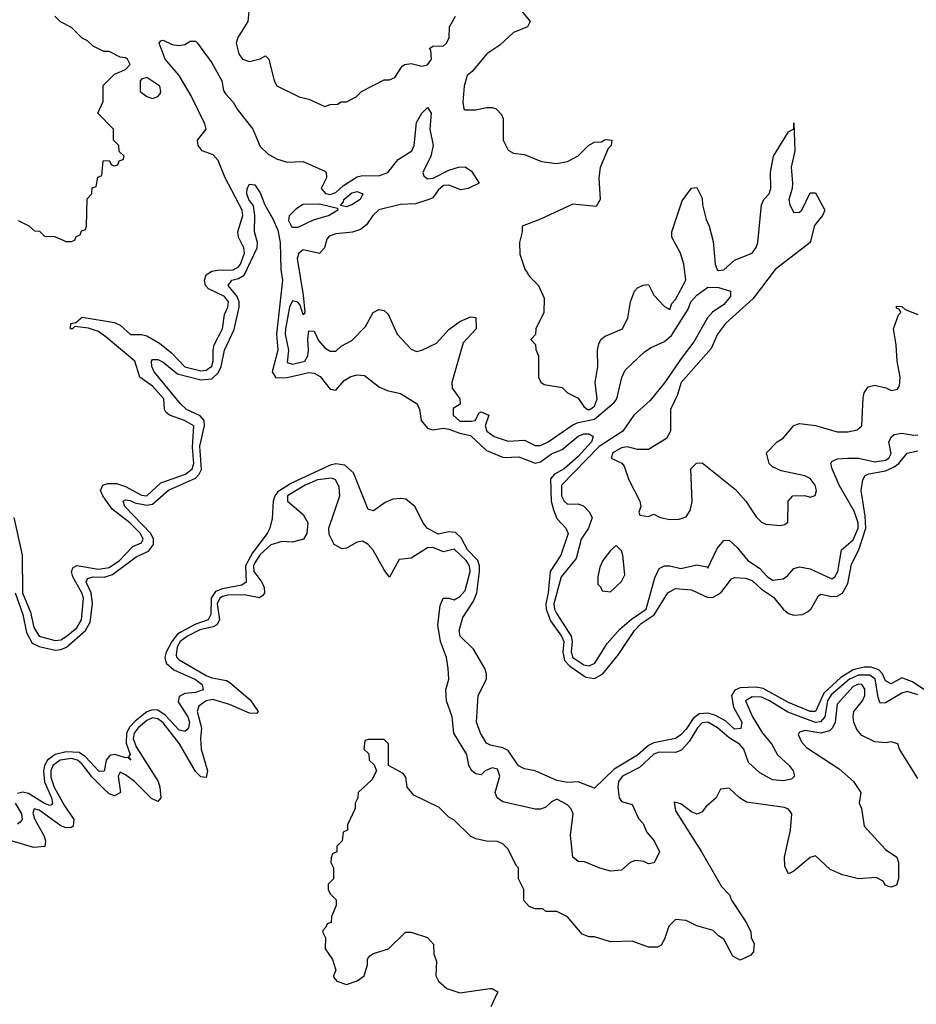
# Model space of a CAD drawing. Header units: inches. Extents: x 2710684 to 2828758, y 857022 to 965663.
# Tile 88 of 256: x 2736458 to 2739784, y 914664 to 918317. Entities that reach past the tile are written whole.
import ezdxf

# ---------------------------------------------------------------- set-up
doc = ezdxf.new("R2010")
doc.units = ezdxf.units.IN
doc.header["$MEASUREMENT"] = 0
doc.layers.add('C7931', color=7, linetype='Continuous')

msp = doc.modelspace()

# ---------------------------------------------------------------- linework, layer by layer
at = {"layer": 'C7931', "color": 4}
for points, elevation in [([(2737307.3, 918347.3), (2737304, 918310), (2737266.8, 918250), (2737261, 918230), (2737271.3, 918190), (2737284.7, 918170), (2737310, 918161), (2737350, 918171.3), (2737370, 918182), (2737382, 918170), (2737402, 918090), (2737411.6, 918071.6), (2737494, 918030), (2737530, 918022), (2737590, 917994), (2737610, 918002), (2737636.4, 918003.6), (2737650, 918012), (2737670, 918012), (2737706, 918030), (2737726, 918050), (2737810, 918094), (2737830, 918094), (2737850, 918102), (2737876.4, 918143.6), (2737886, 918150), (2737910, 918154), (2737950, 918144), (2737971.2, 918148.8), (2737986, 918170), (2737983.1, 918203.1), (2737978, 918210), (2737990, 918218), (2738030, 918219.1), (2738040.9, 918230), (2738051.3, 918250), (2738051.8, 918290), (2738074.5, 918330)], 12), ([(2738310, 918362), (2738352, 918310), (2738342, 918290), (2738290, 918269.2), (2738238.4, 918221.6), (2738191.3, 918190), (2738135.9, 918124.1), (2738118, 918110), (2738106.8, 918070), (2738102, 918010), (2738105.4, 917985.4), (2738110, 917982), (2738150, 917982), (2738190, 917991), (2738210, 917991), (2738225.4, 917985.4), (2738245.4, 917965.4), (2738251.3, 917950), (2738251.3, 917870), (2738270, 917832), (2738290, 917821), (2738330, 917816), (2738394, 917790), (2738450, 917782.8), (2738490, 917791), (2738530, 917811.3), (2738569.3, 917850.7), (2738590, 917862), (2738616.4, 917863.6), (2738630, 917872), (2738654, 917870), (2738651.3, 917850), (2738641, 917839), (2738611.6, 917768.4), (2738606, 917730), (2738611, 917649), (2738596, 917624), (2738510, 917632.7), (2738390, 917576), (2738322, 917550), (2738322, 917530), (2738312, 917490), (2738312.7, 917447.3), (2738331.1, 917391.1), (2738350, 917362), (2738382, 917330), (2738403.6, 917283.6), (2738402, 917230), (2738372, 917170), (2738371.6, 917148.4), (2738354, 917130), (2738371.6, 917111.6), (2738372.7, 917092.7), (2738382, 917070), (2738382, 916990), (2738391.6, 916971.6), (2738403.6, 916963.6), (2738470, 916952), (2738490, 916932), (2738530, 916912), (2738550, 916881), (2738564.7, 916870), (2738572.7, 916870), (2738590, 916883), (2738599.5, 916910), (2738592.7, 916970), (2738602.7, 917030), (2738601.2, 917090), (2738606.3, 917113.7), (2738614, 917130), (2738630, 917142.8), (2738694, 917170), (2738713.2, 917210), (2738724, 917270), (2738738, 917310), (2738750, 917322), (2738770, 917332), (2738790, 917334), (2738810, 917294), (2738850, 917252), (2738870, 917242), (2738876.5, 917263.5), (2738890, 917278), (2738929, 917350), (2738921.2, 917410), (2738909, 917450), (2738877.2, 917510), (2738877.2, 917530), (2738915.5, 917644.5), (2738950, 917692), (2738970, 917694), (2738990, 917654), (2738991.3, 917630), (2739004.7, 917575.3), (2739016, 917550), (2739030, 917494), (2739038, 917410), (2739044.9, 917390), (2739050, 917385.5), (2739070, 917388), (2739110, 917424.9), (2739175.1, 917450), (2739190, 917471), (2739196.3, 917490), (2739209.6, 917630), (2739218.7, 917650), (2739238, 917670), (2739244.8, 917690), (2739242.4, 917750), (2739254, 917810), (2739310, 917901), (2739328.9, 917911.1), (2739330, 917934), (2739333, 917830), (2739319.3, 917770), (2739324.4, 917710), (2739323, 917690), (2739310.8, 917650), (2739314.8, 917630), (2739330, 917601), (2739350, 917602.8), (2739359, 917610), (2739390, 917674), (2739410, 917674), (2739444.7, 917610), (2739436, 917590), (2739406.7, 917553.3), (2739390.5, 917489.5), (2739260.7, 917390), (2739178.2, 917281.8), (2739075.5, 917190), (2739046, 917150), (2739023.1, 917096.9), (2738911, 916970), (2738897.3, 916922.7), (2738872, 916870), (2738872, 916790), (2738856.9, 916763.1), (2738790, 916722), (2738750, 916722), (2738712.3, 916732.3), (2738690, 916728.7), (2738658, 916710), (2738652, 916690), (2738691, 916671), (2738699.8, 916659.8), (2738718, 916610), (2738758, 916530), (2738762, 916510), (2738754, 916490), (2738758, 916478), (2738790, 916474), (2738810, 916482), (2738834, 916470), (2738870, 916462), (2738903.6, 916463.6), (2738930, 916472), (2738944.7, 916495.3), (2738952.5, 916527.5), (2738948, 916650), (2738968.4, 916671.6), (2738990, 916672), (2739113.4, 916573.4), (2739151.3, 916530), (2739190, 916472), (2739210, 916452), (2739225.4, 916445.4), (2739280.4, 916439.6), (2739296.4, 916443.6), (2739307.3, 916452.7), (2739308, 916530), (2739326, 916550), (2739370, 916552), (2739390, 916544.7), (2739408.4, 916551.6), (2739413.2, 916570), (2739408.7, 916590), (2739390, 916614), (2739370, 916624), (2739283.1, 916643.1), (2739250, 916658), (2739238, 916670), (2739228, 916710), (2739268, 916750), (2739290, 916764.7), (2739329.3, 916810.7), (2739350, 916818.8), (2739410, 916810.8), (2739490, 916787.7), (2739530, 916787.3), (2739564.7, 916795.3), (2739582, 916810), (2739586.3, 916913.7), (2739590, 916932), (2739605.6, 916954.4), (2739630, 916961), (2739670.8, 916950.8), (2739690, 916941), (2739714.6, 916945.4), (2739722, 916958), (2739724, 916990), (2739712.3, 917050), (2739709.3, 917110), (2739699, 917170), (2739718, 917222), (2739726, 917230), (2739722, 917242), (2739710, 917246), (2739710, 917254), (2739730, 917252), (2739742, 917242), (2739790, 917222.8)], 12), ([(2736451.6, 917571.6), (2736491.6, 917551.6), (2736512.7, 917532.7), (2736531.6, 917531.6), (2736550, 917514), (2736587.3, 917512.7), (2736630, 917494), (2736650, 917494), (2736662, 917498), (2736667.3, 917512.7), (2736682, 917518), (2736687.3, 917532.7), (2736702, 917538), (2736706, 917550), (2736708.4, 917651.6), (2736726, 917670), (2736727.3, 917692.7), (2736742, 917698), (2736747.3, 917732.7), (2736762, 917738), (2736767.3, 917792.7), (2736790, 917794), (2736798, 917778), (2736810, 917774), (2736822, 917778), (2736827.3, 917792.7), (2736842, 917798), (2736846, 917810), (2736827.3, 917827.3), (2736826, 917850), (2736806, 917870), (2736806, 917910), (2736748, 917970), (2736767.3, 918012.7), (2736768, 918072), (2736810, 918114), (2736850, 918132), (2736868, 918150), (2736858, 918170), (2736850, 918175.3), (2736830, 918178), (2736790, 918198), (2736770, 918198), (2736730, 918218), (2736710, 918238), (2736690, 918248), (2736650, 918288), (2736609.1, 918309.1), (2736588, 918330)], 12), ([(2736436.1, 916470), (2736467.1, 916330), (2736468.8, 916190), (2736498.5, 916118.5), (2736510, 916062), (2736530.6, 916030), (2736590, 916013.1), (2736610, 916015.6), (2736630, 916027.9), (2736670, 916060.9), (2736686.9, 916090), (2736694, 916170), (2736688.2, 916190), (2736655.1, 916250), (2736649.6, 916270), (2736655.6, 916284.4), (2736670, 916292.2), (2736750, 916278.4), (2736790, 916284.7), (2736827.8, 916310), (2736877.3, 916362.7), (2736910, 916376.3), (2736916.4, 916390), (2736906, 916410), (2736866.6, 916450), (2736800.7, 916500.7), (2736766, 916550), (2736757.6, 916570), (2736766.6, 916590), (2736784.6, 916595.4), (2736816.4, 916596.4), (2736850, 916584.4), (2736910, 916553.1), (2736930, 916550.4), (2736981.4, 916598.6), (2737073.3, 916630), (2737097.6, 916650), (2737103.8, 916670), (2737099.1, 916730), (2737103.6, 916810), (2737069.2, 916830), (2737014, 916850), (2737000.5, 916860.5), (2736995.1, 916870), (2736992.3, 916910), (2736950, 916956.4), (2736902.9, 916990), (2736884.7, 917050), (2736778.8, 917138.8), (2736750, 917159.3), (2736712.7, 917172.7), (2736662, 917178), (2736654, 917170), (2736646, 917170), (2736648, 917190), (2736666.3, 917193.7), (2736690, 917213), (2736810, 917192.7), (2736830, 917183), (2736868.9, 917148.9), (2736910, 917148.9), (2736930, 917143.6), (2736977, 917117), (2737020.6, 917080.6), (2737070, 917029.2), (2737130, 917014), (2737150, 917016), (2737170, 917030.7), (2737175.8, 917050), (2737175.3, 917090), (2737179.8, 917110), (2737209.7, 917170), (2737217.7, 917222.3), (2737229.6, 917250), (2737232.1, 917270), (2737217.6, 917290), (2737157.7, 917317.7), (2737147.3, 917330), (2737142.9, 917350), (2737149.4, 917370), (2737170, 917383.1), (2737192.2, 917387.8), (2737250, 917388.3), (2737270, 917399.5), (2737276.4, 917410), (2737292.1, 917450), (2737289.6, 917470), (2737269.6, 917510), (2737267.3, 917530), (2737285.7, 917590), (2737283.1, 917610), (2737219.5, 917730), (2737194.7, 917794.7), (2737175.1, 917815.1), (2737135.3, 917830), (2737119.3, 917850), (2737117.2, 917870), (2737149.2, 917910), (2737144.5, 917930), (2737093.8, 918033.8), (2737049.7, 918110), (2736997, 918170), (2736975.3, 918230), (2736982, 918238), (2736990, 918241), (2737024, 918224), (2737050, 918220.7), (2737070, 918224), (2737090, 918237.3), (2737110, 918236.3), (2737117.3, 918230), (2737170, 918156), (2737207.7, 918090), (2737214.4, 918054.4), (2737221.4, 918041.4), (2737250, 918010.8), (2737264.4, 917984.4), (2737323, 917910), (2737350, 917846), (2737378.5, 917818.5), (2737410, 917800.7), (2737450, 917787.7), (2737510, 917790.7), (2737590, 917754.8), (2737594.8, 917750), (2737596.3, 917730), (2737576.4, 917690), (2737592, 917672), (2737610, 917668.2), (2737630, 917676), (2737658.5, 917701.5), (2737710, 917733.4), (2737730, 917738.3), (2737790, 917737.3), (2737822.9, 917750), (2737862, 917798), (2737912.6, 917830), (2737921, 917850), (2737930, 917934.8), (2737949.7, 917970), (2737970, 917990.7), (2737983.8, 917970), (2737979, 917910), (2737991.8, 917850), (2737982.6, 917810), (2737952.7, 917750), (2737957.1, 917737.1), (2737970, 917726.4), (2737992, 917728), (2738050, 917758.8), (2738086, 917770), (2738110, 917771), (2738134.4, 917754.4), (2738162, 917710), (2738122, 917690), (2738094.6, 917685.4), (2738050, 917702.9), (2738030, 917702), (2738010, 917684.5), (2737990, 917655.6), (2737976, 917650), (2737926.1, 917633.9), (2737870, 917631.5), (2737790, 917611.6), (2737767.7, 917590), (2737744.4, 917555.6), (2737722.4, 917537.6), (2737692.3, 917527.7), (2737630, 917522.4), (2737606, 917514), (2737597.1, 917502.9), (2737588, 917470), (2737570.4, 917449.6), (2737510, 917462.9), (2737493.4, 917450), (2737487, 917430), (2737510, 917294), (2737516, 917230), (2737510, 917222), (2737498, 917258), (2737489, 917269), (2737470, 917273.2), (2737459.3, 917250), (2737443.8, 917170), (2737443.2, 917150), (2737454.9, 917090), (2737450, 917044.7), (2737470, 917039.1), (2737516, 917050), (2737526.6, 917070), (2737529.4, 917090), (2737526.6, 917130), (2737530, 917162), (2737550, 917161), (2737566, 917126), (2737590, 917098.8), (2737610, 917086.8), (2737630, 917086.8), (2737650, 917106), (2737690, 917126), (2737741.2, 917178.8), (2737769.4, 917230.6), (2737790, 917241), (2737810, 917238), (2737824.5, 917224.5), (2737858, 917150), (2737910, 917094), (2737930, 917086), (2737950, 917090.3), (2738003.9, 917116.1), (2738050, 917167.7), (2738090, 917196.3), (2738130, 917214.8), (2738150, 917211.3), (2738150.6, 917170), (2738102.4, 917117.6), (2738060.5, 916970), (2738062, 916950), (2738090.7, 916910), (2738092, 916890), (2738066.2, 916873.8), (2738066, 916850), (2738090, 916827.7), (2738133.4, 916826.6), (2738148, 916830), (2738162, 916858), (2738170, 916862), (2738198, 916850), (2738184.7, 916810), (2738191, 916790), (2738218, 916770), (2738270, 916753), (2738330, 916756.4), (2738370, 916736.3), (2738390, 916737.1), (2738418, 916750), (2738510, 916813.7), (2738530, 916822.3), (2738590, 916835.2), (2738663.4, 916896.6), (2738673.1, 916910), (2738691.1, 916988.9), (2738703.6, 917016.4), (2738776, 917084), (2738800, 917100), (2738850, 917122.4), (2738875.3, 917144.7), (2738937.2, 917242.8), (2738947.3, 917270), (2738970, 917294.9), (2739010, 917323.8), (2739050, 917323.1), (2739094.8, 917310), (2739094.4, 917290), (2739070, 917259.7), (2739028.1, 917231.9), (2739009, 917211), (2738959.1, 917120.9), (2738914.8, 917065.2), (2738850.2, 916969.8), (2738796.2, 916903.8), (2738735.5, 916850), (2738695.8, 916790), (2738606.9, 916733.1), (2738467.2, 916590), (2738467.6, 916550), (2738477.3, 916530), (2738490, 916519.1), (2738530, 916521), (2738550, 916511.3), (2738570.6, 916490.6), (2738582, 916470), (2738568.4, 916430), (2738541.1, 916390), (2738521.7, 916318.3), (2738466.7, 916250), (2738439.3, 916150), (2738441.6, 916130), (2738450, 916112.4), (2738503.5, 916030), (2738507.8, 916010), (2738504.1, 915970), (2738509.2, 915950), (2738550, 915923.2), (2738570, 915919.5), (2738591.5, 915930), (2738637.4, 916002.6), (2738684.2, 916055.8), (2738727, 916093), (2738782, 916130), (2738813.6, 916246.4), (2738830, 916281), (2738850, 916291), (2738870, 916290.8), (2738910, 916280.7), (2738970, 916294), (2739006.4, 916286.4), (2739010, 916282), (2739045.3, 916354.7), (2739070, 916384.7), (2739090, 916386), (2739118.9, 916358.9), (2739159.1, 916310), (2739201.8, 916281.8), (2739230, 916250.5), (2739250, 916237.1), (2739290, 916242.8), (2739306.3, 916253.7), (2739330, 916281), (2739350, 916286.8), (2739390, 916279.3), (2739470, 916242), (2739481.2, 916250), (2739492.8, 916270), (2739506, 916350), (2739550, 916387.2), (2739568.7, 916430), (2739567.6, 916450), (2739553.6, 916493.6), (2739497.6, 916590), (2739472.3, 916650), (2739466.6, 916670), (2739470, 916678), (2739490, 916687.3), (2739530.4, 916690.4), (2739570, 916690.4), (2739630, 916676), (2739670, 916682), (2739682.4, 916690), (2739690, 916706.8), (2739682.4, 916750), (2739691.3, 916768.7), (2739702.3, 916777.7), (2739730, 916782.4), (2739774.9, 916774.9), (2739790, 916777)], 8), ([(2736440.5, 916190), (2736469.4, 916110), (2736483, 916043), (2736504.1, 916004.1), (2736530, 915991.8), (2736590, 915978.2), (2736610, 915979.8), (2736631, 915989), (2736702.2, 916050), (2736718.7, 916081.3), (2736728.4, 916150), (2736722.4, 916190), (2736705, 916230), (2736710, 916243), (2736729.9, 916250.1), (2736771.2, 916248.8), (2736802.2, 916257.8), (2736890, 916323.5), (2736935.4, 916344.6), (2736954.8, 916370), (2736953.8, 916390), (2736944.2, 916410), (2736848.4, 916510), (2736842, 916530), (2736850, 916534.9), (2736867.2, 916532.8), (2736884.7, 916524.7), (2736930, 916515.5), (2736950, 916519.7), (2737009.3, 916570.7), (2737110, 916615.9), (2737123.5, 916630), (2737131.7, 916648.3), (2737125.8, 916734.2), (2737144, 916810), (2737141.8, 916830), (2737127, 916847), (2737076.3, 916870), (2737055.1, 916890), (2736956.2, 917010), (2736947.8, 917030), (2736947, 917050), (2736950, 917056), (2736970, 917056.3), (2736990, 917046), (2737043.2, 917003.2), (2737130, 916980.6), (2737170, 916984.7), (2737193.6, 917006.4), (2737205, 917030), (2737217.2, 917090), (2737253.2, 917166.8), (2737271.7, 917250), (2737271.7, 917270), (2737264.8, 917290), (2737231.5, 917330), (2737245.2, 917350), (2737270, 917356.3), (2737291.1, 917368.9), (2737339.2, 917470), (2737339.7, 917490), (2737328.3, 917530), (2737329.8, 917590), (2737325.7, 917625.7), (2737308.2, 917650), (2737300.5, 917670), (2737301.6, 917690), (2737310, 917706.8), (2737330, 917704), (2737350, 917674.8), (2737367.3, 917630), (2737397.4, 917577.4), (2737415.3, 917535.3), (2737423.7, 917490), (2737427, 917390), (2737433.1, 917350), (2737410.9, 917150), (2737415.2, 917090), (2737394.4, 917010), (2737408.3, 916988.3), (2737450, 916989.3), (2737530, 917007.6), (2737550, 917005.2), (2737572.7, 916992.7), (2737610, 916946.4), (2737630, 916941.6), (2737661.8, 916978.2), (2737686.7, 916993.3), (2737710, 916999.6), (2737736.5, 916996.5), (2737792.9, 916952.9), (2737821.1, 916941.1), (2737870.2, 916930.2), (2737931.7, 916891.7), (2737941.3, 916870), (2737947.7, 916830), (2737970, 916801.5), (2737990, 916794.7), (2738030, 916800.9), (2738050, 916797.7), (2738090, 916782.4), (2738130, 916773.8), (2738190, 916718.7), (2738252.8, 916692.8), (2738310, 916694.3), (2738370, 916671.3), (2738390, 916676.5), (2738430, 916705.5), (2738470, 916721.6), (2738530, 916771.4), (2738550, 916779.6), (2738570, 916780.3), (2738585.5, 916770), (2738578.5, 916750), (2738530, 916696.4), (2738478, 916650), (2738441.3, 916630), (2738427.2, 916612.8), (2738429.2, 916530), (2738437.8, 916497.8), (2738450, 916465.5), (2738484, 916430), (2738492, 916410), (2738465.2, 916330), (2738425.2, 916270), (2738418.3, 916190), (2738409.3, 916150), (2738410.8, 916130), (2738426.7, 916086.7), (2738467.9, 916030), (2738476.6, 916010), (2738472.4, 915970), (2738479.3, 915939.3), (2738498, 915918), (2738557.4, 915877.4), (2738590, 915872.3), (2738620.5, 915890), (2738678.9, 915961.1), (2738738.7, 916050), (2738763.7, 916076.3), (2738811.2, 916108.8), (2738862.4, 916190), (2738890, 916207), (2738950, 916202), (2739010, 916173.1), (2739030, 916174), (2739058.9, 916190), (2739098.3, 916241.7), (2739110, 916247), (2739150, 916244.9), (2739175.5, 916235.5), (2739210, 916203.6), (2739253.8, 916173.8), (2739289.4, 916129.4), (2739310, 916114), (2739330, 916107.3), (2739361.2, 916110), (2739380.2, 916119.8), (2739392.4, 916130), (2739420.5, 916179.5), (2739430, 916184.9), (2739470, 916176.5), (2739490, 916177.7), (2739510, 916188.9), (2739530, 916224.9), (2739543.7, 916296.3), (2739570.8, 916350), (2739596.1, 916430), (2739594.2, 916474.2), (2739579.7, 916570), (2739585.1, 916610), (2739594.7, 916625.3), (2739607.7, 916632.3), (2739670, 916643.5), (2739702.1, 916657.9), (2739718.5, 916670), (2739750, 916708.2), (2739790, 916716.5)], 4), ([(2739812.3, 915832.3), (2739770, 915860.7), (2739730, 915875.6), (2739690, 915853.3), (2739670, 915864.5), (2739658.7, 915890), (2739645, 915905), (2739615.2, 915915.2), (2739590, 915914.8), (2739550, 915904.7), (2739503.6, 915876.4), (2739441.4, 915818.6), (2739410, 915749.8), (2739390, 915749.8), (2739310, 915783.1), (2739215.3, 915835.3), (2739190, 915840.2), (2739130, 915837.8), (2739110.2, 915829.8), (2739098.5, 915810), (2739106.3, 915766.3), (2739136, 915710), (2739133, 915687), (2739110, 915684.8), (2739075.5, 915715.5), (2739036.3, 915736.3), (2739010, 915743.7), (2738978.8, 915741.2), (2738955.7, 915724.2), (2738930, 915684.4), (2738910, 915663.5), (2738890, 915649.7), (2738810, 915634.5), (2738790, 915623.9), (2738750, 915588.4), (2738663.5, 915536.5), (2738590, 915466), (2738530, 915489.5), (2738490, 915486.6), (2738450, 915493.7), (2738370, 915529.5), (2738330, 915537), (2738308.3, 915548.3), (2738270, 915605.6), (2738250, 915615.1), (2738204.7, 915624.7), (2738190, 915633.2), (2738167, 915670), (2738152.3, 915710), (2738158, 915810), (2738189.8, 915870), (2738189.8, 915890), (2738182.7, 915910), (2738141.1, 915981.1), (2738091.2, 916030), (2738088, 916050), (2738101.3, 916098.7), (2738140.7, 916159.3), (2738154.2, 916190), (2738163.7, 916270), (2738163.7, 916290), (2738156.8, 916310), (2738118.9, 916350), (2738094.9, 916394.9), (2738074.1, 916414.1), (2738050, 916416.4), (2738010, 916408.2), (2737969.7, 916429.7), (2737954.5, 916450), (2737924, 916510), (2737890, 916537.8), (2737870, 916540.9), (2737842, 916538), (2737814, 916526), (2737770, 916494), (2737750, 916499), (2737695.6, 916635.6), (2737664.4, 916664.4), (2737630, 916668.7), (2737610, 916663.5), (2737463.9, 916596.1), (2737415.3, 916564.7), (2737403.8, 916550), (2737398, 916530), (2737393.9, 916466.1), (2737385.5, 916430), (2737376.1, 916410), (2737321.6, 916338.4), (2737295, 916290), (2737297.4, 916230), (2737281.3, 916218.7), (2737210, 916205.4), (2737184.7, 916195.3), (2737167.8, 916170), (2737167, 916110), (2737156.5, 916090), (2737107, 916073), (2737055.1, 916044.8), (2737043.2, 916036.8), (2737022, 916010), (2737001, 915970), (2736996.8, 915950), (2737001.2, 915930), (2737030, 915904.7), (2737110, 915868.7), (2737134.9, 915850), (2737138.8, 915830), (2737110, 915820.4), (2737070, 915817.3), (2737050, 915806), (2737046, 915786), (2737081.3, 915730), (2737087.4, 915710), (2737084.4, 915690), (2737078.2, 915681.8), (2737070, 915675.6), (2737050, 915681), (2736997.1, 915737.1), (2736970, 915754.6), (2736950, 915756.2), (2736930, 915748.4), (2736885.6, 915714.4), (2736866.3, 915693.7), (2736853.7, 915670), (2736852.2, 915632.2), (2736867.3, 915590), (2736862, 915582), (2736870, 915569.3), (2736859.5, 915579.5), (2736850, 915578.4), (2736811, 915591), (2736792.6, 915587.4), (2736779.1, 915570), (2736771.1, 915528.9), (2736752.9, 915527.1), (2736702, 915582), (2736677.9, 915597.9), (2736630, 915600.2), (2736589, 915591), (2736561.5, 915570), (2736550.1, 915550), (2736545.7, 915530), (2736549.5, 915489.5), (2736575.6, 915430), (2736579.5, 915410), (2736575.9, 915404.1), (2736570, 915402), (2736550, 915409), (2736490, 915446.5), (2736470, 915450.7), (2736450, 915445.4)], 4), ([(2739790, 915811.7), (2739750, 915824.7), (2739730, 915818), (2739670, 915782.9), (2739650, 915781.2), (2739642.4, 915802.4), (2739631, 915871), (2739610, 915885.3), (2739570, 915885.2), (2739535.5, 915870), (2739467.6, 915812.4), (2739453.9, 915790), (2739444.5, 915730), (2739428.4, 915711.6), (2739410, 915709.8), (2739307.7, 915747.7), (2739238.7, 915790), (2739210, 915802.7), (2739175.1, 915804.9), (2739150.6, 915790), (2739176.5, 915730), (2739212.9, 915670), (2739246.2, 915630), (2739268.9, 915588.9), (2739311.8, 915550), (2739327.4, 915530), (2739332.2, 915510), (2739320.3, 915499.7), (2739290, 915492.9), (2739250, 915497.2), (2739203, 915523), (2739160.8, 915560.8), (2739143.6, 915610), (2739128.5, 915628.5), (2739090, 915651.9), (2739046, 915690), (2739010, 915710.7), (2738990, 915708.2), (2738971.8, 915690), (2738941.6, 915638.4), (2738912.7, 915607.3), (2738890, 915598.3), (2738830, 915598.7), (2738810, 915592), (2738757.1, 915542.9), (2738694.4, 915510), (2738679.5, 915490), (2738677.1, 915470), (2738682, 915430), (2738690, 915416), (2738730, 915404.7), (2738752.8, 915352.8), (2738770, 915334.8), (2738783.5, 915303.5), (2738811, 915270), (2738831.3, 915230), (2738810.8, 915189.2), (2738790, 915185.2), (2738773.2, 915193.2), (2738742, 915198), (2738722, 915190), (2738690, 915162), (2738650, 915158), (2738610, 915168.7), (2738552.5, 915192.5), (2738530, 915194), (2738509.5, 915209.5), (2738501.6, 915290), (2738511.3, 915370), (2738502.9, 915390), (2738490, 915404.5), (2738450, 915425.2), (2738430, 915415.3), (2738410, 915395.3), (2738390, 915388), (2738370, 915388), (2738250, 915415.3), (2738229.3, 915430), (2738222, 915450), (2738238.4, 915510), (2738230, 915536), (2738210, 915540.9), (2738184.7, 915530), (2738170, 915515.3), (2738150, 915519), (2738135.3, 915530), (2738124, 915550), (2738116, 915590), (2738068.7, 915670), (2738062.7, 915730), (2738040.7, 915790), (2738038, 915830), (2738049.5, 915870), (2738047.6, 915910), (2738040.7, 915950), (2738018.9, 916010), (2738009.4, 916070), (2738017, 916143), (2738029.2, 916170), (2738050, 916170.7), (2738070, 916164.9), (2738090, 916176.3), (2738110, 916198.8), (2738128.3, 916270), (2738126.9, 916290), (2738113.5, 916310), (2738070, 916351.8), (2738030, 916342.7), (2737990, 916358.3), (2737970, 916357.7), (2737910, 916318.4), (2737865.8, 916314.2), (2737830, 916249), (2737810, 916275.1), (2737768.8, 916348.8), (2737750, 916369.6), (2737730, 916382), (2737710, 916378), (2737670, 916356), (2737653.6, 916353.6), (2737624, 916370), (2737606.3, 916406.3), (2737605.2, 916430), (2737646, 916550), (2737643.2, 916583.2), (2737629.5, 916609.5), (2737615.6, 916615.6), (2737562, 916610), (2737516.4, 916590), (2737450.7, 916550), (2737451, 916530), (2737510, 916481), (2737526.8, 916450), (2737522.8, 916410), (2737511, 916390), (2737470, 916378), (2737430, 916380.7), (2737390, 916367.8), (2737350, 916332), (2737330, 916301.6), (2737325.2, 916290), (2737326.4, 916270), (2737355.8, 916230), (2737364.9, 916210), (2737365.5, 916190), (2737359.9, 916180.1), (2737347.9, 916172.1), (2737290, 916182.8), (2737230, 916181.8), (2737210, 916177), (2737200.2, 916170), (2737190.2, 916150), (2737198.5, 916090), (2737188.6, 916071.4), (2737176.1, 916063.9), (2737126.3, 916053.7), (2737080.3, 916030), (2737052.7, 916010), (2737042.3, 915990), (2737038.7, 915958.7), (2737040.4, 915950), (2737050, 915941.3), (2737150, 915883.2), (2737170, 915875), (2737225.1, 915865.1), (2737237.6, 915857.6), (2737313.2, 915793.2), (2737342, 915750), (2737336.9, 915743.1), (2737310, 915743.7), (2737236.6, 915776.6), (2737174.1, 915794.1), (2737150, 915789.8), (2737122, 915770), (2737116.1, 915750), (2737132.7, 915690), (2737129, 915650), (2737131.5, 915610), (2737154.6, 915530), (2737150, 915505.2), (2737130, 915507.6), (2737110, 915527.6), (2737050.9, 915630), (2736990, 915707.6), (2736970, 915723.1), (2736950, 915726.8), (2736930, 915717.3), (2736897.2, 915690), (2736882.7, 915670), (2736879.4, 915650), (2736890, 915618.9), (2736971.5, 915490), (2736978.3, 915470), (2736982, 915430), (2736970, 915416), (2736947.3, 915427.3), (2736883.6, 915490), (2736850, 915515.8), (2736830, 915525.2), (2736823.1, 915510), (2736832.4, 915450), (2736810, 915437.6), (2736790, 915445.1), (2736770, 915463), (2736726.1, 915506.1), (2736690, 915555.3), (2736672.4, 915570), (2736650, 915575.2), (2736608.5, 915570), (2736581.1, 915550), (2736573.8, 915530), (2736573.6, 915506.4), (2736585.7, 915470), (2736623, 915403), (2736658.9, 915350), (2736655.6, 915324.4), (2736650, 915319.5), (2736630, 915318), (2736610, 915326), (2736530, 915384.2), (2736511.1, 915388.9), (2736507.2, 915372.8), (2736513.7, 915350), (2736548, 915290), (2736554, 915270), (2736550.6, 915249.4), (2736510, 915246), (2736430, 915269.4)], 8), ([(2739790, 915502), (2739722, 915610), (2739715.3, 915630), (2739690, 915637.2), (2739670, 915634), (2739630, 915637.2), (2739581.6, 915661.6), (2739562.9, 915682.9), (2739552, 915710), (2739549.4, 915730.6), (2739552.3, 915750), (2739583.7, 915790), (2739592.8, 915810), (2739592.6, 915832.6), (2739582, 915850), (2739570, 915851.9), (2739550, 915842.9), (2739490, 915777.2), (2739483.1, 915710), (2739473.4, 915690), (2739461.7, 915678.3), (2739430, 915669.6), (2739370, 915679.3), (2739350, 915674), (2739345.4, 915665.4), (2739358, 915638), (2739376.8, 915616.8), (2739497.5, 915537.5), (2739551.3, 915490), (2739578, 915450), (2739572, 915410), (2739581, 915390), (2739590, 915324.7), (2739670, 915238), (2739711.3, 915210), (2739718, 915190), (2739718, 915130), (2739710, 915106), (2739690, 915098), (2739680.4, 915100.4), (2739670, 915106), (2739660.4, 915120.4), (2739634.6, 915134.6), (2739570, 915129), (2739510, 915144), (2739463.7, 915163.7), (2739410, 915215.3), (2739390, 915208), (2739330, 915158), (2739310, 915148), (2739296.4, 915176.4), (2739295.3, 915210), (2739317.2, 915310), (2739322, 915370), (2739310, 915388), (2739294.6, 915394.6), (2739153.6, 915413.6), (2739128, 915430), (2739090, 915466), (2739058, 915462), (2739042, 915430), (2739003.5, 915396.5), (2738990, 915378), (2738971.1, 915368.9), (2738950, 915378), (2738910, 915408), (2738886, 915414), (2738890, 915382), (2738986.8, 915230), (2739061.4, 915101.4), (2739091.3, 915070), (2739098, 915050), (2739152, 914970), (2739170, 914934), (2739171.3, 914910), (2739182, 914890), (2739179.6, 914860.4), (2739170, 914846), (2739130, 914828), (2739103.1, 914843.1), (2739070, 914906), (2739050, 914918), (2739030, 914938), (2738970, 914955.3), (2738930, 914975.3), (2738890, 914978), (2738866.4, 914953.6), (2738850, 914906), (2738836.9, 914883.1), (2738823.6, 914876.4), (2738790, 914875.3), (2738730, 914898), (2738650, 914895.3), (2738590, 914914), (2738570, 914914), (2738544.5, 914924.5), (2738490, 914988), (2738450, 915008), (2738410, 915008), (2738398, 915018), (2738370, 915018), (2738347.3, 915027.3), (2738328.4, 915048.4), (2738328, 915090), (2738308, 915130), (2738308, 915170), (2738299, 915179), (2738270, 915239), (2738250, 915259), (2738230, 915268), (2738188.9, 915268.9), (2738150, 915278), (2738130, 915288), (2738068.4, 915348.4), (2738050, 915358), (2738013.6, 915393.6), (2737920.2, 915440.2), (2737895.3, 915470), (2737890, 915506), (2737880.4, 915520.4), (2737826, 915550), (2737826, 915630), (2737810, 915646), (2737750, 915646), (2737738, 915642), (2737734, 915610), (2737752.7, 915592.7), (2737754, 915570), (2737772.7, 915552.7), (2737782, 915530), (2737763.6, 915496.4), (2737714, 915450), (2737712, 915430), (2737702, 915410), (2737702, 915390), (2737674, 915330), (2737674, 915310), (2737658, 915302), (2737654, 915270), (2737634, 915250), (2737634, 915230), (2737618, 915222), (2737612.7, 915207.3), (2737612, 915190), (2737622, 915170), (2737622, 915130), (2737602, 915110), (2737602, 915090), (2737610, 915074), (2737631.6, 915051.6), (2737632, 915030), (2737614, 914990), (2737612.7, 914967.3), (2737598, 914962), (2737594, 914950), (2737582, 914938), (2737582, 914930), (2737592, 914910), (2737591.3, 914870), (2737618, 914830), (2737631.1, 914791.1), (2737622, 914770), (2737623.6, 914763.6), (2737634, 914750), (2737670, 914738), (2737710, 914751.3), (2737735.3, 914770), (2737748, 914810), (2737748.4, 914831.6), (2737756.4, 914843.6), (2737770, 914852), (2737826, 914870), (2737888.4, 914931.6), (2737910, 914932), (2737970, 914911.3), (2737992.7, 914887.3), (2737994, 914850), (2738003.6, 914823.6), (2738002, 914770), (2738012, 914750), (2738042, 914722), (2738090, 914706), (2738202, 914722), (2738210, 914722), (2738231.3, 914710), (2738205.4, 914654.6)], 12), ([(2736440.7, 915410), (2736464.9, 915370), (2736467.4, 915350), (2736460, 915340), (2736450, 915332.6)], 4)]:
    msp.add_lwpolyline(points, dxfattribs=dict(at, elevation=elevation))
for points, elevation in [([(2736930, 918102), (2736910, 918095.3), (2736904.7, 918090), (2736904.7, 918050), (2736930, 918032), (2736950, 918024.7), (2736970, 918032), (2736979, 918041), (2736982, 918050), (2736978, 918070)], 12), ([(2737670, 917622.7), (2737647.3, 917627.3), (2737659.1, 917640.9), (2737660.7, 917650), (2737690, 917674), (2737710, 917679.1), (2737730.8, 917670.8), (2737720.7, 917650), (2737690, 917629.5)], 4), ([(2737490, 917545.2), (2737470, 917546), (2737466, 917550), (2737456, 917570), (2737459.3, 917590), (2737484.2, 917615.8), (2737507.8, 917632.2), (2737570, 917633.4), (2737636.9, 917616.9), (2737638, 917610), (2737606, 917590), (2737547, 917573)], 4), ([(2738670, 916366), (2738650, 916348), (2738621, 916310), (2738610, 916286), (2738602, 916250), (2738602, 916222), (2738612.7, 916212.7), (2738618, 916198), (2738650, 916194), (2738690, 916232), (2738703.1, 916256.9), (2738695.3, 916330), (2738690, 916346)], 12)]:
    msp.add_lwpolyline(points, close=True, dxfattribs=dict(at, elevation=elevation))

doc.saveas('drawing.dxf')
